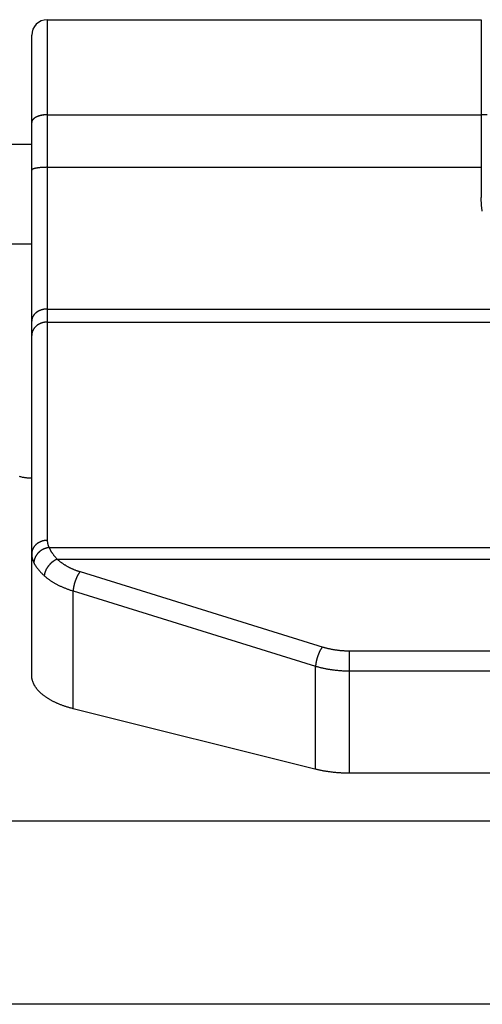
# Model space of a CAD drawing. Header units: inches. Extents: x 0 to 82.5, y 0 to 53.4.
# Tile 64 of 128: x 29.069 to 29.455, y 51.013 to 51.835. Entities that reach past the tile are written whole.
import ezdxf

# ---------------------------------------------------------------- set-up
doc = ezdxf.new("R2010")
doc.units = ezdxf.units.IN
doc.header["$LTSCALE"] = 4.538835
doc.header["$MEASUREMENT"] = 0
doc.layers.get('0').update_dxf_attribs({"linetype": 'CONTINUOUS'})
doc.layers.add('DOOR_ASSEMBLY', color=7, linetype='CONTINUOUS')

msp = doc.modelspace()

# ---------------------------------------------------------------- linework, layer by layer
at = {"color": 3, "linetype": 'Continuous'}
for p, q in [((23.82919, 51.73092), (29.07919, 51.73092)), ((23.82919, 51.64784), (29.07919, 51.64784))]:
    msp.add_line(p, q, dxfattribs=at)
at = {"layer": 'DOOR_ASSEMBLY', "color": 7, "linetype": 'Continuous'}
for p, q in [((29.09219, 51.83487), (29.09219, 51.40007)), ((29.09219, 51.83487), (29.45419, 51.83487)), ((29.45419, 51.83487), (29.4542, 51.6865)), ((29.07919, 51.28748), (29.07919, 51.82187)), ((29.07921, 51.74937), (29.0792, 51.74923)), ((29.0792, 51.74926), (29.0792, 51.74912)), ((29.07922, 51.74947), (29.07921, 51.74933)), ((29.07924, 51.74958), (29.07922, 51.74944)), ((29.07926, 51.74969), (29.07924, 51.74955)), ((29.07928, 51.7498), (29.07926, 51.74966)), ((29.07931, 51.7499), (29.07928, 51.74976)), ((29.09198, 51.75549), (29.45419, 51.75549)), ((29.09198, 51.75546), (29.45419, 51.75546)), ((29.45919, 51.75537), (29.45419, 51.75537)), ((29.0792, 51.74915), (29.07919, 51.74901)), ((29.08538, 51.71123), (29.08502, 51.71118)), ((29.08576, 51.71127), (29.08538, 51.71123)), ((29.08614, 51.71131), (29.08576, 51.71127)), ((29.08653, 51.71135), (29.08614, 51.71131)), ((29.08692, 51.71138), (29.08653, 51.71135)), ((29.08732, 51.71141), (29.08692, 51.71138)), ((29.08773, 51.71144), (29.08732, 51.71141)), ((29.08814, 51.71147), (29.08773, 51.71144)), ((29.08855, 51.71149), (29.08814, 51.71147)), ((29.08897, 51.71151), (29.08855, 51.71149)), ((29.08939, 51.71153), (29.08897, 51.71151)), ((29.08982, 51.71155), (29.08939, 51.71153)), ((29.09025, 51.71156), (29.08982, 51.71155)), ((29.09068, 51.71157), (29.09025, 51.71156)), ((29.09111, 51.71158), (29.09068, 51.71157)), ((29.09154, 51.71159), (29.09111, 51.71158)), ((29.09198, 51.71159), (29.09154, 51.71159)), ((29.09198, 51.71159), (29.45419, 51.71159)), ((29.09219, 51.59326), (30.56619, 51.59326)), ((29.09219, 51.58237), (30.56619, 51.58237)), ((29.09365, 51.3941), (30.56474, 51.3941)), ((29.1005, 51.3844), (30.55789, 51.3844)), ((29.11956, 51.37395), (29.3223, 51.31098)), ((29.11374, 51.25953), (29.11374, 51.35788)), ((29.11374, 51.35788), (29.316, 51.29507)), ((29.34395, 51.30789), (29.34395, 51.20567)), ((29.34395, 51.30789), (30.31499, 51.30789)), ((29.316, 51.20897), (29.316, 51.29507)), ((29.34395, 51.29114), (30.31513, 51.29114)), ((29.31662, 51.20882), (29.11374, 51.25953)), ((30.31513, 51.20567), (29.34395, 51.20567))]:
    msp.add_line(p, q, dxfattribs=at)
at = {"layer": 'DOOR_ASSEMBLY', "color": 3, "linetype": 'Continuous'}
for p, q in [((37.73419, 51.16567), (21.92419, 51.16567)), ((37.68719, 51.01268), (21.97119, 51.01268))]:
    msp.add_line(p, q, dxfattribs=at)
at = {"layer": 'DOOR_ASSEMBLY', "color": 7, "linetype": 'Continuous'}
for points in [[(29.09198, 51.75549), (29.09176, 51.75549), (29.09154, 51.75548), (29.09133, 51.75548), (29.09111, 51.75547), (29.09089, 51.75546), (29.09068, 51.75545), (29.09046, 51.75543), (29.09025, 51.75542), (29.09003, 51.7554), (29.08982, 51.75538), (29.0896, 51.75536), (29.08939, 51.75534), (29.08918, 51.75532), (29.08897, 51.75529), (29.08876, 51.75526), (29.08855, 51.75523), (29.08834, 51.7552), (29.08814, 51.75517), (29.08793, 51.75513), (29.08773, 51.7551), (29.08752, 51.75506), (29.08732, 51.75502), (29.08712, 51.75498), (29.08692, 51.75494), (29.08672, 51.75489), (29.08653, 51.75485), (29.08633, 51.7548), (29.08614, 51.75475), (29.08595, 51.7547), (29.08576, 51.75465), (29.08557, 51.75459), (29.08538, 51.75454), (29.0852, 51.75448), (29.08502, 51.75442), (29.08484, 51.75436), (29.08466, 51.7543), (29.08448, 51.75423), (29.08431, 51.75417), (29.08414, 51.7541), (29.08397, 51.75404), (29.0838, 51.75397), (29.08364, 51.7539), (29.08347, 51.75383), (29.08331, 51.75375), (29.08316, 51.75368), (29.083, 51.7536), (29.08285, 51.75353), (29.0827, 51.75345), (29.08255, 51.75337), (29.08241, 51.75329), (29.08227, 51.75321), (29.08213, 51.75312), (29.08199, 51.75304), (29.08186, 51.75295), (29.08173, 51.75287), (29.0816, 51.75278), (29.08148, 51.75269), (29.08135, 51.7526), (29.08124, 51.75251), (29.08112, 51.75242), (29.08101, 51.75233), (29.0809, 51.75224), (29.08079, 51.75214), (29.08069, 51.75205), (29.08059, 51.75195), (29.08049, 51.75186), (29.0804, 51.75176), (29.08031, 51.75166), (29.08023, 51.75156), (29.08014, 51.75146), (29.08006, 51.75136), (29.07999, 51.75126), (29.07991, 51.75116), (29.07984, 51.75106), (29.07978, 51.75095), (29.07972, 51.75085), (29.07966, 51.75075), (29.0796, 51.75064), (29.07955, 51.75054), (29.0795, 51.75043), (29.07945, 51.75033), (29.07941, 51.75022), (29.07938, 51.75012), (29.07934, 51.75001), (29.07931, 51.7499)], [(29.09198, 51.75546), (29.09176, 51.75546), (29.09154, 51.75545), (29.09133, 51.75544), (29.09111, 51.75544), (29.09089, 51.75543), (29.09068, 51.75541), (29.09046, 51.7554), (29.09025, 51.75539), (29.09003, 51.75537), (29.08982, 51.75535), (29.0896, 51.75533), (29.08939, 51.75531), (29.08918, 51.75528), (29.08897, 51.75526), (29.08876, 51.75523), (29.08855, 51.7552), (29.08834, 51.75517), (29.08814, 51.75514), (29.08793, 51.7551), (29.08773, 51.75507), (29.08752, 51.75503), (29.08732, 51.75499), (29.08712, 51.75495), (29.08692, 51.7549), (29.08672, 51.75486), (29.08653, 51.75481), (29.08633, 51.75477), (29.08614, 51.75472), (29.08595, 51.75467), (29.08576, 51.75461), (29.08557, 51.75456), (29.08538, 51.7545), (29.0852, 51.75445), (29.08502, 51.75439), (29.08484, 51.75433), (29.08466, 51.75427), (29.08448, 51.7542), (29.08431, 51.75414), (29.08414, 51.75407), (29.08397, 51.754), (29.0838, 51.75394), (29.08364, 51.75386), (29.08347, 51.75379), (29.08331, 51.75372), (29.08316, 51.75365), (29.083, 51.75357), (29.08285, 51.75349), (29.0827, 51.75342), (29.08255, 51.75334), (29.08241, 51.75326), (29.08227, 51.75317), (29.08213, 51.75309), (29.08199, 51.75301), (29.08186, 51.75292), (29.08173, 51.75284), (29.0816, 51.75275), (29.08148, 51.75266), (29.08135, 51.75257), (29.08124, 51.75248), (29.08112, 51.75239), (29.08101, 51.7523), (29.0809, 51.7522), (29.08079, 51.75211), (29.08069, 51.75201), (29.08059, 51.75192), (29.08049, 51.75182), (29.0804, 51.75173), (29.08031, 51.75163), (29.08023, 51.75153), (29.08014, 51.75143), (29.08006, 51.75133), (29.07999, 51.75123), (29.07991, 51.75113), (29.07984, 51.75102), (29.07978, 51.75092), (29.07972, 51.75082), (29.07966, 51.75071), (29.0796, 51.75061), (29.07955, 51.75051), (29.0795, 51.7504), (29.07945, 51.7503), (29.07941, 51.75019), (29.07938, 51.75008), (29.07934, 51.74998), (29.07931, 51.74987)], [(29.08502, 51.71118), (29.08484, 51.71116), (29.08466, 51.71114), (29.08448, 51.71111), (29.08431, 51.71109), (29.08414, 51.71107), (29.08397, 51.71104), (29.0838, 51.71101), (29.08364, 51.71099), (29.08347, 51.71096), (29.08331, 51.71093), (29.08316, 51.7109), (29.083, 51.71088), (29.08285, 51.71085), (29.0827, 51.71082), (29.08255, 51.71079), (29.08241, 51.71076), (29.08227, 51.71073), (29.08213, 51.7107), (29.08199, 51.71066), (29.08186, 51.71063), (29.08173, 51.7106), (29.0816, 51.71057), (29.08148, 51.71053), (29.08135, 51.7105), (29.08124, 51.71046), (29.08112, 51.71043), (29.08101, 51.7104), (29.0809, 51.71036), (29.08079, 51.71032), (29.08069, 51.71029), (29.08059, 51.71025), (29.08049, 51.71022), (29.0804, 51.71018), (29.08031, 51.71014), (29.08023, 51.71011), (29.08014, 51.71007), (29.08006, 51.71003), (29.07999, 51.70999), (29.07991, 51.70995), (29.07984, 51.70991), (29.07978, 51.70988), (29.07972, 51.70984), (29.07966, 51.7098), (29.0796, 51.70976), (29.07955, 51.70972), (29.0795, 51.70968), (29.07945, 51.70964), (29.07941, 51.7096), (29.07938, 51.70956), (29.07934, 51.70952), (29.07931, 51.70948), (29.07928, 51.70944), (29.07926, 51.7094), (29.07924, 51.70936), (29.07922, 51.70932), (29.07921, 51.70928), (29.0792, 51.70924), (29.0792, 51.7092), (29.07919, 51.70915)], [(29.4551, 51.675), (29.45501, 51.67549), (29.45493, 51.67599), (29.45485, 51.67652), (29.45477, 51.67707), (29.45469, 51.67764), (29.45462, 51.67823), (29.45456, 51.67884), (29.4545, 51.67949), (29.45444, 51.68016), (29.45439, 51.68086), (29.45434, 51.6816), (29.4543, 51.68237), (29.45427, 51.68316), (29.45424, 51.68398), (29.45422, 51.6848), (29.4542, 51.68565), (29.4542, 51.6865)], [(29.09219, 51.59326), (29.09198, 51.59326), (29.09176, 51.59326), (29.09154, 51.59325), (29.09133, 51.59324), (29.09111, 51.59323), (29.09089, 51.59321), (29.09068, 51.59319), (29.09046, 51.59317), (29.09025, 51.59315), (29.09003, 51.59312), (29.08982, 51.59309), (29.0896, 51.59306), (29.08939, 51.59302), (29.08918, 51.59299), (29.08897, 51.59295), (29.08876, 51.5929), (29.08855, 51.59286), (29.08834, 51.59281), (29.08814, 51.59276), (29.08793, 51.5927), (29.08773, 51.59265), (29.08752, 51.59259), (29.08732, 51.59252), (29.08712, 51.59246), (29.08692, 51.59239), (29.08672, 51.59232), (29.08653, 51.59225), (29.08633, 51.59217), (29.08614, 51.5921), (29.08595, 51.59202), (29.08576, 51.59193), (29.08557, 51.59185), (29.08538, 51.59176), (29.0852, 51.59167), (29.08502, 51.59158), (29.08484, 51.59149), (29.08466, 51.59139), (29.08448, 51.59129), (29.08431, 51.59119), (29.08414, 51.59108), (29.08397, 51.59098), (29.0838, 51.59087), (29.08364, 51.59076), (29.08347, 51.59065), (29.08331, 51.59053), (29.08316, 51.59042), (29.083, 51.5903), (29.08285, 51.59018), (29.0827, 51.59005), (29.08255, 51.58993), (29.08241, 51.5898), (29.08227, 51.58967), (29.08213, 51.58954), (29.08199, 51.58941), (29.08186, 51.58928), (29.08173, 51.58914), (29.0816, 51.58901), (29.08148, 51.58887), (29.08135, 51.58873), (29.08124, 51.58859), (29.08112, 51.58844), (29.08101, 51.5883), (29.0809, 51.58815), (29.08079, 51.588), (29.08069, 51.58785), (29.08059, 51.5877), (29.08049, 51.58755), (29.0804, 51.5874), (29.08031, 51.58725), (29.08023, 51.58709), (29.08014, 51.58693), (29.08006, 51.58678), (29.07999, 51.58662), (29.07991, 51.58646), (29.07984, 51.5863), (29.07978, 51.58614), (29.07972, 51.58597), (29.07966, 51.58581), (29.0796, 51.58565), (29.07955, 51.58548), (29.0795, 51.58532), (29.07945, 51.58515), (29.07941, 51.58499), (29.07938, 51.58482), (29.07934, 51.58465), (29.07931, 51.58449), (29.07928, 51.58432), (29.07926, 51.58415), (29.07924, 51.58398), (29.07922, 51.58381), (29.07921, 51.58364), (29.0792, 51.58348), (29.0792, 51.58331), (29.07919, 51.58314)], [(29.09219, 51.58237), (29.09198, 51.58237), (29.09176, 51.58237), (29.09154, 51.58236), (29.09133, 51.58235), (29.09111, 51.58233), (29.09089, 51.58232), (29.09068, 51.5823), (29.09046, 51.58227), (29.09025, 51.58224), (29.09003, 51.58222), (29.08982, 51.58218), (29.0896, 51.58215), (29.08939, 51.58211), (29.08918, 51.58207), (29.08897, 51.58202), (29.08876, 51.58197), (29.08855, 51.58192), (29.08834, 51.58187), (29.08814, 51.58181), (29.08793, 51.58175), (29.08773, 51.58169), (29.08752, 51.58162), (29.08732, 51.58155), (29.08712, 51.58148), (29.08692, 51.5814), (29.08672, 51.58133), (29.08653, 51.58125), (29.08633, 51.58116), (29.08614, 51.58108), (29.08595, 51.58099), (29.08576, 51.58089), (29.08557, 51.5808), (29.08538, 51.5807), (29.0852, 51.5806), (29.08502, 51.5805), (29.08484, 51.5804), (29.08466, 51.58029), (29.08448, 51.58018), (29.08431, 51.58006), (29.08414, 51.57995), (29.08397, 51.57983), (29.0838, 51.57971), (29.08364, 51.57959), (29.08347, 51.57946), (29.08331, 51.57934), (29.08316, 51.57921), (29.083, 51.57907), (29.08285, 51.57894), (29.0827, 51.5788), (29.08255, 51.57867), (29.08241, 51.57852), (29.08227, 51.57838), (29.08213, 51.57824), (29.08199, 51.57809), (29.08186, 51.57794), (29.08173, 51.57779), (29.0816, 51.57764), (29.08148, 51.57749), (29.08135, 51.57733), (29.08124, 51.57717), (29.08112, 51.57701), (29.08101, 51.57685), (29.0809, 51.57669), (29.08079, 51.57652), (29.08069, 51.57636), (29.08059, 51.57619), (29.08049, 51.57602), (29.0804, 51.57585), (29.08031, 51.57568), (29.08023, 51.57551), (29.08014, 51.57533), (29.08006, 51.57516), (29.07999, 51.57498), (29.07991, 51.57481), (29.07984, 51.57463), (29.07978, 51.57445), (29.07972, 51.57427), (29.07966, 51.57409), (29.0796, 51.57391), (29.07955, 51.57372), (29.0795, 51.57354), (29.07945, 51.57336), (29.07941, 51.57317), (29.07938, 51.57299), (29.07934, 51.5728), (29.07931, 51.57261), (29.07928, 51.57243), (29.07926, 51.57224), (29.07924, 51.57205), (29.07922, 51.57187), (29.07921, 51.57168), (29.0792, 51.57149), (29.0792, 51.5713), (29.07919, 51.57111)], [(29.09219, 51.40007), (29.09198, 51.40007), (29.09176, 51.40006), (29.09154, 51.40005), (29.09133, 51.40004), (29.09111, 51.40003), (29.09089, 51.40001), (29.09068, 51.39999), (29.09046, 51.39997), (29.09025, 51.39994), (29.09003, 51.39991), (29.08982, 51.39988), (29.0896, 51.39984), (29.08939, 51.3998), (29.08918, 51.39976), (29.08897, 51.39971), (29.08876, 51.39967), (29.08855, 51.39962), (29.08834, 51.39956), (29.08814, 51.3995), (29.08793, 51.39944), (29.08773, 51.39938), (29.08752, 51.39931), (29.08732, 51.39925), (29.08712, 51.39917), (29.08692, 51.3991), (29.08672, 51.39902), (29.08653, 51.39894), (29.08633, 51.39886), (29.08614, 51.39877), (29.08595, 51.39868), (29.08576, 51.39859), (29.08557, 51.3985), (29.08538, 51.3984), (29.0852, 51.3983), (29.08502, 51.3982), (29.08484, 51.39809), (29.08466, 51.39798), (29.08448, 51.39787), (29.08431, 51.39776), (29.08414, 51.39764), (29.08397, 51.39753), (29.0838, 51.39741), (29.08364, 51.39728), (29.08347, 51.39716), (29.08331, 51.39703), (29.08316, 51.3969), (29.083, 51.39677), (29.08285, 51.39664), (29.0827, 51.3965), (29.08255, 51.39636), (29.08241, 51.39622), (29.08227, 51.39608), (29.08213, 51.39593), (29.08199, 51.39579), (29.08186, 51.39564), (29.08173, 51.39549), (29.0816, 51.39533), (29.08148, 51.39518), (29.08135, 51.39502), (29.08124, 51.39487), (29.08112, 51.39471), (29.08101, 51.39455), (29.0809, 51.39438), (29.08079, 51.39422), (29.08069, 51.39405), (29.08059, 51.39389), (29.08049, 51.39372), (29.0804, 51.39355), (29.08031, 51.39338), (29.08023, 51.3932), (29.08014, 51.39303), (29.08006, 51.39285), (29.07999, 51.39268), (29.07991, 51.3925), (29.07984, 51.39232), (29.07978, 51.39214), (29.07972, 51.39196), (29.07966, 51.39178), (29.0796, 51.3916), (29.07955, 51.39142), (29.0795, 51.39123), (29.07945, 51.39105), (29.07941, 51.39087), (29.07938, 51.39068), (29.07934, 51.3905), (29.07931, 51.39031), (29.07928, 51.39012), (29.07926, 51.38994), (29.07924, 51.38975), (29.07922, 51.38956), (29.07921, 51.38937), (29.0792, 51.38918), (29.0792, 51.389), (29.07919, 51.38881)], [(29.09219, 51.40007), (29.0922, 51.39979), (29.09221, 51.39952), (29.09222, 51.39925), (29.09224, 51.39897), (29.09227, 51.3987), (29.0923, 51.39843), (29.09234, 51.39815), (29.09239, 51.39788), (29.09244, 51.39761), (29.0925, 51.39733), (29.09256, 51.39706), (29.09263, 51.39679), (29.0927, 51.39652), (29.09279, 51.39625), (29.09287, 51.39598), (29.09297, 51.39571), (29.09307, 51.39544), (29.09317, 51.39517), (29.09328, 51.3949), (29.0934, 51.39464), (29.09352, 51.39437), (29.09365, 51.3941)], [(29.07919, 51.38881), (29.0792, 51.38846), (29.07921, 51.38812), (29.07923, 51.38777), (29.07926, 51.38743), (29.07929, 51.38708), (29.07933, 51.38674), (29.07938, 51.38639), (29.07944, 51.38605), (29.0795, 51.3857), (29.07958, 51.38536), (29.07966, 51.38502), (29.07974, 51.38467), (29.07984, 51.38433), (29.07994, 51.38399), (29.08005, 51.38365), (29.08017, 51.38331), (29.0803, 51.38297), (29.08043, 51.38263), (29.08057, 51.38229), (29.08072, 51.38195), (29.08087, 51.38161), (29.08104, 51.38128)], [(29.09365, 51.3941), (29.09344, 51.39407), (29.09323, 51.39404), (29.09302, 51.39401), (29.09281, 51.39397), (29.0926, 51.39393), (29.09239, 51.39389), (29.09218, 51.39384), (29.09197, 51.39379), (29.09176, 51.39374), (29.09155, 51.39369), (29.09135, 51.39363), (29.09114, 51.39357), (29.09093, 51.3935), (29.09073, 51.39343), (29.09052, 51.39336), (29.09032, 51.39329), (29.09012, 51.39321), (29.08991, 51.39313), (29.08971, 51.39305), (29.08951, 51.39297), (29.08932, 51.39288), (29.08912, 51.39279), (29.08892, 51.39269), (29.08873, 51.3926), (29.08853, 51.3925), (29.08834, 51.3924), (29.08815, 51.39229), (29.08796, 51.39219), (29.08777, 51.39208), (29.08759, 51.39196), (29.08741, 51.39185), (29.08722, 51.39173), (29.08704, 51.39161), (29.08686, 51.39149), (29.08669, 51.39137), (29.08651, 51.39124), (29.08634, 51.39111), (29.08617, 51.39098), (29.086, 51.39085), (29.08583, 51.39071), (29.08567, 51.39057), (29.08551, 51.39043), (29.08535, 51.39029), (29.08519, 51.39014), (29.08503, 51.39), (29.08488, 51.38985), (29.08473, 51.3897), (29.08458, 51.38955), (29.08444, 51.38939), (29.0843, 51.38923), (29.08416, 51.38908), (29.08402, 51.38892), (29.08388, 51.38876), (29.08375, 51.38859), (29.08362, 51.38843), (29.0835, 51.38826), (29.08337, 51.38809), (29.08325, 51.38792), (29.08313, 51.38775), (29.08302, 51.38758), (29.08291, 51.38741), (29.0828, 51.38723), (29.08269, 51.38706), (29.08259, 51.38688), (29.08249, 51.3867), (29.08239, 51.38652), (29.0823, 51.38634), (29.08221, 51.38616), (29.08212, 51.38598), (29.08204, 51.3858), (29.08196, 51.38561), (29.08188, 51.38543), (29.0818, 51.38524), (29.08173, 51.38506), (29.08167, 51.38487), (29.0816, 51.38468), (29.08154, 51.3845), (29.08148, 51.38431), (29.08143, 51.38412), (29.08138, 51.38393), (29.08133, 51.38374), (29.08129, 51.38355), (29.08125, 51.38336), (29.08121, 51.38317), (29.08118, 51.38298), (29.08115, 51.38279), (29.08112, 51.3826), (29.0811, 51.38241), (29.08108, 51.38222), (29.08106, 51.38203), (29.08105, 51.38184), (29.08104, 51.38166), (29.08104, 51.38147), (29.08104, 51.38128)], [(29.09365, 51.3941), (29.09378, 51.39382), (29.09392, 51.39353), (29.09406, 51.39324), (29.0942, 51.39295), (29.09435, 51.39266), (29.09451, 51.39237), (29.09467, 51.39207), (29.09484, 51.39178), (29.09501, 51.39148), (29.09519, 51.39118), (29.09538, 51.39088), (29.09557, 51.39058), (29.09576, 51.39028), (29.09596, 51.38997), (29.09617, 51.38967), (29.09638, 51.38936), (29.0966, 51.38906), (29.09682, 51.38875), (29.09705, 51.38844), (29.09728, 51.38814), (29.09752, 51.38783), (29.09776, 51.38752), (29.09801, 51.38721), (29.09827, 51.3869), (29.09853, 51.38658), (29.09879, 51.38627), (29.09906, 51.38596), (29.09934, 51.38565), (29.09962, 51.38534), (29.09991, 51.38503), (29.1002, 51.38471), (29.1005, 51.3844)], [(29.08104, 51.38128), (29.0812, 51.38096), (29.08137, 51.38063), (29.08155, 51.38031), (29.08173, 51.37998), (29.08192, 51.37965), (29.08212, 51.37932), (29.08232, 51.37899), (29.08254, 51.37866), (29.08276, 51.37833), (29.08298, 51.378), (29.08321, 51.37766), (29.08345, 51.37733), (29.0837, 51.37699), (29.08395, 51.37666), (29.08421, 51.37632), (29.08448, 51.37598), (29.08475, 51.37564), (29.08503, 51.37531), (29.08532, 51.37497), (29.08562, 51.37463), (29.08592, 51.37429), (29.08623, 51.37395), (29.08654, 51.37361), (29.08686, 51.37327), (29.08719, 51.37293), (29.08753, 51.37259), (29.08787, 51.37225), (29.08822, 51.37191), (29.08857, 51.37157), (29.08893, 51.37123), (29.0893, 51.37089), (29.08968, 51.37055)], [(29.1005, 51.3844), (29.10032, 51.38433), (29.10014, 51.38425), (29.09996, 51.38417), (29.09978, 51.38409), (29.0996, 51.384), (29.09942, 51.38391), (29.09924, 51.38382), (29.09906, 51.38373), (29.09888, 51.38363), (29.0987, 51.38353), (29.09853, 51.38343), (29.09835, 51.38333), (29.09817, 51.38322), (29.098, 51.38311), (29.09782, 51.383), (29.09765, 51.38289), (29.09748, 51.38277), (29.0973, 51.38265), (29.09713, 51.38253), (29.09696, 51.38241), (29.09679, 51.38228), (29.09662, 51.38215), (29.09645, 51.38202), (29.09629, 51.38189), (29.09612, 51.38176), (29.09596, 51.38162), (29.09579, 51.38148), (29.09563, 51.38134), (29.09547, 51.3812), (29.09531, 51.38105), (29.09516, 51.38091), (29.095, 51.38076), (29.09485, 51.38061), (29.09469, 51.38046), (29.09454, 51.3803), (29.09439, 51.38015), (29.09424, 51.37999), (29.0941, 51.37983), (29.09395, 51.37967), (29.09381, 51.37951), (29.09367, 51.37935), (29.09353, 51.37918), (29.09339, 51.37902), (29.09326, 51.37885), (29.09312, 51.37868), (29.09299, 51.37851), (29.09286, 51.37834), (29.09274, 51.37817), (29.09261, 51.378), (29.09249, 51.37782), (29.09237, 51.37765), (29.09225, 51.37747), (29.09213, 51.37729), (29.09202, 51.37711), (29.09191, 51.37693), (29.0918, 51.37676), (29.09169, 51.37657), (29.09159, 51.37639), (29.09149, 51.37621), (29.09139, 51.37603), (29.09129, 51.37585), (29.0912, 51.37566), (29.09111, 51.37548), (29.09102, 51.3753), (29.09093, 51.37511), (29.09085, 51.37493), (29.09077, 51.37474), (29.09069, 51.37456), (29.09061, 51.37437), (29.09054, 51.37419), (29.09047, 51.374), (29.0904, 51.37382), (29.09034, 51.37363), (29.09028, 51.37345), (29.09022, 51.37326), (29.09016, 51.37308), (29.09011, 51.37289), (29.09006, 51.37271), (29.09001, 51.37253), (29.08996, 51.37234), (29.08992, 51.37216), (29.08988, 51.37198), (29.08985, 51.3718), (29.08981, 51.37162), (29.08978, 51.37144), (29.08976, 51.37126), (29.08973, 51.37108), (29.08971, 51.3709), (29.08969, 51.37072), (29.08968, 51.37055)], [(29.1005, 51.3844), (29.1008, 51.38413), (29.1011, 51.38385), (29.10141, 51.38358), (29.10173, 51.38331), (29.10204, 51.38304), (29.10237, 51.38277), (29.1027, 51.38251), (29.10303, 51.38225), (29.10337, 51.38199), (29.10371, 51.38173), (29.10405, 51.38148), (29.1044, 51.38123), (29.10476, 51.38098), (29.10512, 51.38073), (29.10548, 51.38049), (29.10585, 51.38024), (29.10622, 51.38), (29.1066, 51.37977), (29.10698, 51.37953), (29.10736, 51.3793), (29.10775, 51.37907), (29.10814, 51.37884), (29.10854, 51.37862), (29.10894, 51.3784), (29.10934, 51.37818), (29.10975, 51.37796), (29.11016, 51.37775), (29.11057, 51.37754), (29.11099, 51.37733), (29.11141, 51.37712), (29.11184, 51.37692), (29.11227, 51.37672), (29.1127, 51.37653), (29.11314, 51.37633), (29.11357, 51.37614), (29.11402, 51.37596), (29.11446, 51.37577), (29.11491, 51.37559), (29.11536, 51.37541), (29.11582, 51.37524), (29.11627, 51.37506), (29.11673, 51.3749), (29.1172, 51.37473), (29.11766, 51.37457), (29.11813, 51.37441), (29.11861, 51.37425), (29.11908, 51.3741), (29.11956, 51.37395)], [(29.11956, 51.37395), (29.11946, 51.37383), (29.11936, 51.3737), (29.11926, 51.37357), (29.11916, 51.37344), (29.11906, 51.37331), (29.11897, 51.37318), (29.11887, 51.37304), (29.11877, 51.3729), (29.11867, 51.37275), (29.11858, 51.37261), (29.11848, 51.37246), (29.11838, 51.37231), (29.11829, 51.37215), (29.11819, 51.372), (29.11809, 51.37184), (29.118, 51.37168), (29.1179, 51.37152), (29.11781, 51.37135), (29.11772, 51.37119), (29.11762, 51.37102), (29.11753, 51.37084), (29.11744, 51.37067), (29.11735, 51.3705), (29.11726, 51.37032), (29.11717, 51.37014), (29.11708, 51.36996), (29.11699, 51.36978), (29.1169, 51.36959), (29.11681, 51.36941), (29.11672, 51.36922), (29.11664, 51.36903), (29.11655, 51.36884), (29.11647, 51.36865), (29.11639, 51.36845), (29.1163, 51.36826), (29.11622, 51.36806), (29.11614, 51.36786), (29.11606, 51.36767), (29.11598, 51.36747), (29.11591, 51.36726), (29.11583, 51.36706), (29.11575, 51.36686), (29.11568, 51.36666), (29.11561, 51.36645), (29.11553, 51.36625), (29.11546, 51.36604), (29.11539, 51.36583), (29.11532, 51.36563), (29.11526, 51.36542), (29.11519, 51.36521), (29.11512, 51.365), (29.11506, 51.36479), (29.115, 51.36458), (29.11494, 51.36437), (29.11488, 51.36416), (29.11482, 51.36395), (29.11476, 51.36374), (29.11471, 51.36353), (29.11465, 51.36332), (29.1146, 51.36311), (29.11455, 51.3629), (29.1145, 51.36269), (29.11445, 51.36248), (29.1144, 51.36228), (29.11435, 51.36207), (29.11431, 51.36186), (29.11427, 51.36165), (29.11422, 51.36144), (29.11418, 51.36124), (29.11415, 51.36103), (29.11411, 51.36083), (29.11407, 51.36062), (29.11404, 51.36042), (29.11401, 51.36022), (29.11398, 51.36002), (29.11395, 51.35982), (29.11392, 51.35962), (29.11389, 51.35942), (29.11387, 51.35922), (29.11385, 51.35903), (29.11382, 51.35883), (29.11381, 51.35864), (29.11379, 51.35845), (29.11377, 51.35826), (29.11376, 51.35807), (29.11374, 51.35788)], [(29.08968, 51.37055), (29.09006, 51.37021), (29.09044, 51.36988), (29.09083, 51.36955), (29.09123, 51.36922), (29.09163, 51.3689), (29.09204, 51.36858), (29.09245, 51.36826), (29.09287, 51.36794), (29.0933, 51.36763), (29.09373, 51.36732), (29.09417, 51.36701), (29.09461, 51.3667), (29.09506, 51.3664), (29.09551, 51.3661), (29.09597, 51.3658), (29.09644, 51.36551), (29.0969, 51.36522), (29.09738, 51.36493), (29.09786, 51.36465), (29.09834, 51.36437), (29.09883, 51.36409), (29.09933, 51.36381), (29.09983, 51.36354), (29.10033, 51.36327), (29.10084, 51.36301), (29.10136, 51.36275), (29.10188, 51.36249), (29.1024, 51.36223), (29.10293, 51.36198), (29.10346, 51.36173), (29.104, 51.36149), (29.10454, 51.36125), (29.10509, 51.36101), (29.10564, 51.36078), (29.10619, 51.36054), (29.10675, 51.36032), (29.10731, 51.36009), (29.10788, 51.35987), (29.10845, 51.35966), (29.10902, 51.35945), (29.1096, 51.35924), (29.11018, 51.35903), (29.11077, 51.35883), (29.11135, 51.35863), (29.11195, 51.35844), (29.11254, 51.35825), (29.11314, 51.35807), (29.11374, 51.35788)], [(29.32181, 51.31113), (29.32171, 51.31101), (29.32161, 51.31089), (29.32152, 51.31076), (29.32142, 51.31063), (29.32132, 51.3105), (29.32122, 51.31036), (29.32112, 51.31023), (29.32103, 51.31008), (29.32093, 51.30994), (29.32083, 51.30979), (29.32073, 51.30965), (29.32064, 51.3095), (29.32054, 51.30934), (29.32044, 51.30919), (29.32035, 51.30903), (29.32025, 51.30887), (29.32016, 51.3087), (29.32006, 51.30854), (29.31997, 51.30837), (29.31988, 51.3082), (29.31978, 51.30803), (29.31969, 51.30786), (29.3196, 51.30768), (29.31951, 51.30751), (29.31942, 51.30733), (29.31933, 51.30715), (29.31924, 51.30696), (29.31915, 51.30678), (29.31907, 51.30659), (29.31898, 51.30641), (29.31889, 51.30622), (29.31881, 51.30603), (29.31872, 51.30583), (29.31864, 51.30564), (29.31856, 51.30545), (29.31848, 51.30525), (29.3184, 51.30505), (29.31832, 51.30485), (29.31824, 51.30465), (29.31816, 51.30445), (29.31808, 51.30425), (29.31801, 51.30405), (29.31793, 51.30384), (29.31786, 51.30364), (29.31779, 51.30343), (29.31772, 51.30323), (29.31765, 51.30302), (29.31758, 51.30281), (29.31751, 51.30261), (29.31744, 51.3024), (29.31738, 51.30219), (29.31732, 51.30198), (29.31725, 51.30177), (29.31719, 51.30156), (29.31713, 51.30135), (29.31707, 51.30114), (29.31702, 51.30093), (29.31696, 51.30072), (29.31691, 51.30051), (29.31685, 51.3003), (29.3168, 51.30009), (29.31675, 51.29988), (29.3167, 51.29967), (29.31665, 51.29946), (29.31661, 51.29925), (29.31656, 51.29905), (29.31652, 51.29884), (29.31648, 51.29863), (29.31644, 51.29843), (29.3164, 51.29822), (29.31636, 51.29802), (29.31633, 51.29781), (29.31629, 51.29761), (29.31626, 51.29741), (29.31623, 51.2972), (29.3162, 51.297), (29.31617, 51.29681), (29.31615, 51.29661), (29.31612, 51.29641), (29.3161, 51.29621), (29.31608, 51.29602), (29.31606, 51.29583), (29.31604, 51.29564), (29.31603, 51.29545), (29.31601, 51.29526), (29.316, 51.29507)], [(29.3223, 51.31098), (29.32279, 51.31084), (29.32329, 51.31069), (29.32379, 51.31055), (29.32429, 51.31042), (29.32479, 51.31028), (29.3253, 51.31015), (29.32581, 51.31003), (29.32632, 51.30991), (29.32683, 51.30979), (29.32734, 51.30967), (29.32786, 51.30956), (29.32837, 51.30945), (29.32889, 51.30935), (29.32942, 51.30924), (29.32994, 51.30915), (29.33046, 51.30905), (29.33099, 51.30896), (29.33152, 51.30887), (29.33205, 51.30879), (29.33258, 51.30871), (29.33311, 51.30863), (29.33365, 51.30856), (29.33418, 51.30849), (29.33472, 51.30843), (29.33525, 51.30837), (29.33579, 51.30831), (29.33633, 51.30825), (29.33687, 51.3082), (29.33741, 51.30816), (29.33796, 51.30812), (29.3385, 51.30808), (29.33904, 51.30804), (29.33958, 51.30801), (29.34013, 51.30798), (29.34067, 51.30796), (29.34122, 51.30794), (29.34176, 51.30792), (29.34231, 51.30791), (29.34286, 51.3079), (29.3434, 51.30789), (29.34395, 51.30789)], [(29.316, 51.29507), (29.31662, 51.29489), (29.31724, 51.29471), (29.31787, 51.29454), (29.31849, 51.29437), (29.31913, 51.2942), (29.31976, 51.29404), (29.3204, 51.29388), (29.32104, 51.29373), (29.32168, 51.29358), (29.32233, 51.29344), (29.32298, 51.2933), (29.32363, 51.29316), (29.32428, 51.29303), (29.32494, 51.2929), (29.3256, 51.29278), (29.32626, 51.29266), (29.32692, 51.29255), (29.32759, 51.29244), (29.32825, 51.29233), (29.32892, 51.29223), (29.32959, 51.29213), (29.33027, 51.29204), (29.33094, 51.29195), (29.33162, 51.29187), (29.33229, 51.29179), (29.33297, 51.29172), (29.33365, 51.29165), (29.33433, 51.29158), (29.33501, 51.29152), (29.3357, 51.29147), (29.33638, 51.29141), (29.33707, 51.29137), (29.33775, 51.29132), (29.33844, 51.29128), (29.33913, 51.29125), (29.33981, 51.29122), (29.3405, 51.2912), (29.34119, 51.29118), (29.34188, 51.29116), (29.34257, 51.29115), (29.34326, 51.29114), (29.34395, 51.29114)], [(29.11374, 51.25953), (29.11313, 51.25969), (29.11251, 51.25985), (29.1119, 51.26001), (29.1113, 51.26018), (29.11069, 51.26035), (29.11009, 51.26052), (29.1095, 51.2607), (29.10891, 51.26088), (29.10832, 51.26106), (29.10774, 51.26125), (29.10716, 51.26144), (29.10658, 51.26163), (29.10601, 51.26183), (29.10545, 51.26203), (29.10489, 51.26223), (29.10433, 51.26243), (29.10378, 51.26264), (29.10323, 51.26285), (29.10269, 51.26307), (29.10215, 51.26328), (29.10161, 51.2635), (29.10109, 51.26373), (29.10056, 51.26395), (29.10004, 51.26418), (29.09953, 51.26442), (29.09902, 51.26465), (29.09852, 51.26489), (29.09802, 51.26513), (29.09753, 51.26537), (29.09704, 51.26562), (29.09656, 51.26587), (29.09609, 51.26612), (29.09562, 51.26637), (29.09515, 51.26663), (29.09469, 51.26689), (29.09424, 51.26715), (29.09379, 51.26741), (29.09335, 51.26768), (29.09291, 51.26795), (29.09248, 51.26822), (29.09206, 51.26849), (29.09164, 51.26877), (29.09123, 51.26905), (29.09083, 51.26933), (29.09043, 51.26961), (29.09004, 51.26989), (29.08965, 51.27018), (29.08927, 51.27047), (29.0889, 51.27076), (29.08853, 51.27105), (29.08817, 51.27135), (29.08781, 51.27165), (29.08747, 51.27195), (29.08713, 51.27225), (29.08679, 51.27255), (29.08646, 51.27286), (29.08614, 51.27316), (29.08583, 51.27347), (29.08552, 51.27378), (29.08522, 51.27409), (29.08493, 51.27441), (29.08464, 51.27472), (29.08437, 51.27504), (29.08409, 51.27536), (29.08383, 51.27567), (29.08357, 51.276), (29.08332, 51.27632), (29.08308, 51.27664), (29.08284, 51.27697), (29.08261, 51.27729), (29.08239, 51.27762), (29.08217, 51.27795), (29.08197, 51.27828), (29.08177, 51.27861), (29.08157, 51.27894), (29.08139, 51.27928), (29.08121, 51.27961), (29.08104, 51.27995), (29.08088, 51.28028), (29.08072, 51.28062), (29.08057, 51.28096), (29.08043, 51.2813), (29.0803, 51.28164), (29.08017, 51.28198), (29.08005, 51.28232), (29.07994, 51.28266), (29.07984, 51.283), (29.07974, 51.28334), (29.07966, 51.28369), (29.07958, 51.28403), (29.0795, 51.28437), (29.07944, 51.28472), (29.07938, 51.28506), (29.07933, 51.28541), (29.07929, 51.28575), (29.07926, 51.2861), (29.07923, 51.28645), (29.07921, 51.28679), (29.0792, 51.28714), (29.07919, 51.28748)], [(29.34395, 51.20567), (29.34326, 51.20567), (29.34257, 51.20568), (29.34188, 51.20569), (29.34119, 51.2057), (29.3405, 51.20572), (29.33981, 51.20574), (29.33912, 51.20576), (29.33844, 51.20579), (29.33775, 51.20582), (29.33706, 51.20586), (29.33638, 51.2059), (29.33569, 51.20594), (29.33501, 51.20599), (29.33433, 51.20604), (29.33365, 51.2061), (29.33297, 51.20616), (29.33229, 51.20622), (29.33161, 51.20628), (29.33094, 51.20635), (29.33026, 51.20643), (29.32959, 51.20651), (29.32892, 51.20659), (29.32825, 51.20667), (29.32758, 51.20676), (29.32692, 51.20685), (29.32625, 51.20695), (29.32559, 51.20705), (29.32494, 51.20715), (29.32428, 51.20726), (29.32363, 51.20737), (29.32297, 51.20748), (29.32233, 51.2076), (29.32168, 51.20772), (29.32104, 51.20785), (29.3204, 51.20797), (29.31976, 51.20811), (29.31912, 51.20824), (29.31849, 51.20838), (29.31786, 51.20852), (29.31724, 51.20867), (29.31662, 51.20882)]]:
    msp.add_lwpolyline(points, dxfattribs=at)
at = {"layer": 'DOOR_ASSEMBLY', "color": 3, "linetype": 'Continuous'}
msp.add_lwpolyline([(29.0688, 51.45363), (29.06939, 51.45345), (29.06999, 51.45329), (29.0706, 51.45314), (29.07123, 51.453), (29.07186, 51.45287), (29.0725, 51.45275), (29.07314, 51.45264), (29.0738, 51.45254), (29.07446, 51.45245), (29.07512, 51.45238), (29.0758, 51.45232), (29.07647, 51.45226), (29.07715, 51.45222), (29.07783, 51.45219), (29.07851, 51.45218), (29.07919, 51.45217)], dxfattribs=at)
at = {"layer": 'DOOR_ASSEMBLY', "color": 7, "linetype": 'Continuous'}
msp.add_arc((29.09219, 51.82187), 0.013, 90, 180, dxfattribs=at)

doc.saveas('drawing.dxf')
